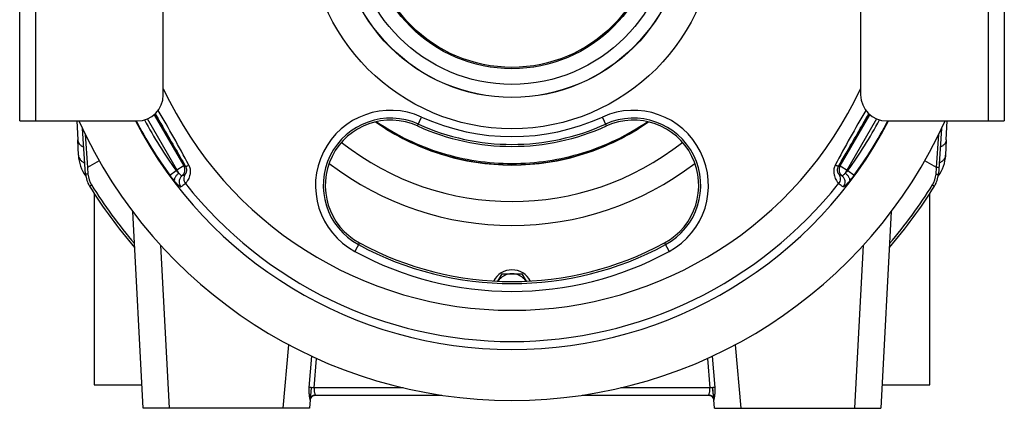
# Model space of a CAD drawing. Extents: x -1509 to 1181, y 8 to 1681.
# Tile 55 of 74: x -92 to 285, y 713 to 862. Entities that reach past the tile are written whole.
import ezdxf

# ---------------------------------------------------------------- set-up
doc = ezdxf.new("R2010")
doc.units = 0
doc.header["$LTSCALE"] = 65.395
doc.layers.get('0').update_dxf_attribs({"linetype": 'CONTINUOUS'})

msp = doc.modelspace()

# ---------------------------------------------------------------- linework, layer by layer
at = {"color": 7, "linetype": 'CONTINUOUS'}
for p, q in [((-92.3, 823.29), (-92.3, 973.29)), ((284.7, 973.29), (284.7, 823.29)), ((-37.3, 833.29), (-37.3, 963.29)), ((229.7, 963.29), (229.7, 833.29)), ((-92.3, 823.29), (-47.3, 823.29)), ((239.7, 823.29), (284.7, 823.29))]:
    msp.add_line(p, q, dxfattribs=at)
at = {"color": 9, "linetype": 'CONTINUOUS'}
for p, q in [((-86.3, 973.29), (-86.3, 823.29)), ((278.7, 823.29), (278.7, 973.29)), ((-40.8, 825.69), (-29.46, 806.05)), ((221.86, 806.05), (233.21, 825.69)), ((-31.35, 803.32), (-43.35, 824.11)), ((60.04, 821.36), (61.59, 824.78)), ((132.36, 821.36), (130.81, 824.78)), ((235.76, 824.11), (223.75, 803.32)), ((-67.21, 818.19), (-66.32, 805.46)), ((258.73, 805.46), (259.62, 818.19)), ((-61.84, 808.05), (-66.32, 805.46)), ((258.73, 805.46), (254.24, 808.05)), ((-66.32, 805.46), (-66.15, 802.96)), ((-34.82, 802.59), (-32.41, 804.35)), ((-29.46, 806.05), (-32.41, 804.35)), ((-28.8, 805.87), (-29.46, 806.05)), ((221.86, 806.05), (221.21, 805.87)), ((221.86, 806.05), (224.82, 804.35)), ((224.82, 804.35), (227.23, 802.59)), ((258.55, 802.96), (258.73, 805.46)), ((-65.57, 798.34), (-64.8, 798.82)), ((257.21, 798.82), (257.97, 798.34)), ((37.79, 776.62), (36, 773.33)), ((154.61, 776.62), (156.4, 773.33)), ((-38.34, 775.76), (-35.07, 713.29)), ((227.47, 713.29), (230.74, 775.76)), ((8.63, 713.29), (10.76, 737.61)), ((181.64, 737.61), (183.77, 713.29)), ((18.59, 721.22), (19.57, 733.23)), ((20.44, 721.14), (21.34, 732.41)), ((171.06, 732.41), (171.97, 721.14)), ((172.83, 733.23), (173.81, 721.22)), ((54.58, 721.14), (20.44, 721.14)), ((171.97, 721.14), (137.82, 721.14))]:
    msp.add_line(p, q, dxfattribs=at)
at = {"color": 2, "linetype": 'CONTINUOUS'}
for p, q in [((-70.41, 823.29), (-70.09, 816.02)), ((262.5, 816.02), (262.82, 823.29)), ((20.91, 718.3), (20.91, 718.29)), ((171.49, 718.29), (171.49, 718.3))]:
    msp.add_line(p, q, dxfattribs=at)
at = {"color": 6, "linetype": 'CONTINUOUS'}
for p, q in [((-67.06, 802.94), (-68.28, 820.44)), ((260.69, 820.44), (259.46, 802.94)), ((-69.84, 810.16), (-70.09, 816.02)), ((262.5, 816.02), (262.24, 810.16)), ((-63.8, 795.58), (-63.8, 722.29)), ((256.2, 722.29), (256.2, 795.58)), ((-45.06, 713.29), (-49.01, 788.61)), ((241.41, 788.61), (237.46, 713.29)), ((90.8, 761.94), (92.45, 764.79)), ((92.45, 764.79), (99.95, 764.79)), ((99.95, 764.79), (101.6, 761.94)), ((-63.8, 722.29), (-45.53, 722.29)), ((19.33, 721.21), (18.64, 713.29)), ((173.76, 713.29), (173.07, 721.21)), ((237.94, 722.29), (256.2, 722.29)), ((18.92, 716.47), (18.94, 716.62)), ((20.91, 718.29), (69.34, 718.29)), ((123.06, 718.29), (171.49, 718.29)), ((173.47, 716.62), (173.49, 716.47)), ((18.64, 713.29), (-45.06, 713.29)), ((173.76, 713.29), (237.46, 713.29))]:
    msp.add_line(p, q, dxfattribs=at)
for points in [[(18.94, 716.62), (18.97, 716.77), (19.01, 716.92), (19.06, 717.06), (19.13, 717.2), (19.2, 717.34), (19.29, 717.47), (19.39, 717.59), (19.49, 717.7), (19.6, 717.81), (19.72, 717.9), (19.85, 717.99), (19.99, 718.07), (20.13, 718.13), (20.27, 718.19), (20.42, 718.23), (20.57, 718.26), (20.72, 718.28), (20.88, 718.29), (20.91, 718.29)], [(171.49, 718.29), (171.52, 718.29), (171.68, 718.28), (171.83, 718.26), (171.98, 718.23), (172.13, 718.19), (172.28, 718.13), (172.42, 718.07), (172.55, 717.99), (172.68, 717.9), (172.8, 717.81), (172.91, 717.7), (173.02, 717.59), (173.11, 717.47), (173.2, 717.34), (173.27, 717.2), (173.34, 717.06), (173.39, 716.92), (173.44, 716.77), (173.47, 716.62)]]:
    msp.add_lwpolyline(points, dxfattribs=at)
at = {"color": 9, "linetype": 'CONTINUOUS'}
for radius in [77.99, 66.05, 65.97, 61]:
    msp.add_circle((96.2, 898.29), radius, dxfattribs=at)
at = {"color": 6, "linetype": 'CONTINUOUS'}
for radius in [55, 54.5]:
    msp.add_circle((96.2, 898.29), radius, dxfattribs=at)
at = {"color": 7, "linetype": 'CONTINUOUS'}
for centre, radius, start, end in [((-47.3, 833.29), 10, 270, 360), ((239.7, 833.29), 10, 180, 270), ((96.2, 898.29), 182, 204.3367, 335.6633), ((96.2, 898.29), 162.5, 207.4897, 332.5103), ((49.71, 798.6), 25, 65.5923, 241.5234), ((142.69, 798.6), 25, 298.4766, 114.4077), ((96.2, 901.04), 87.5, 245.5923, 294.4077), ((96.2, 884.3), 122.5, 241.5234, 298.4766)]:
    msp.add_arc(centre, radius, start, end, dxfattribs=at)
at = {"color": 9, "linetype": 'CONTINUOUS'}
for centre, radius, start, end in [((96.2, 898.29), 147.49, 205.1564, 334.8435), ((-438.83, 589.42), 465.01, 27.8125, 30.77), ((49.71, 798.6), 28.75, 65.5923, 241.5234), ((142.69, 798.6), 28.75, 298.4766, 114.4077), ((628.25, 591.09), 461.59, 149.219, 152.1984), ((96.2, 898.29), 162.26, 207.5337, 216.1463), ((96.2, 898.29), 159.27, 207.9318, 216.1459), ((49.71, 798.6), 25.77, 65.5923, 241.5234), ((96.2, 897.48), 90.99, 235.0116, 304.9864), ((96.2, 901.04), 86.73, 245.5923, 294.4077), ((96.2, 901.04), 83.75, 245.5923, 294.4077), ((142.69, 798.6), 25.77, 298.4766, 114.4077), ((96.2, 898.29), 159.27, 323.8541, 332.0682), ((96.2, 898.29), 162.26, 323.8538, 332.4663), ((96.2, 897.82), 105.37, 231.7292, 308.2734), ((-32.06, 804.55), 3, 309.2734, 29.9784), ((224.46, 804.55), 3, 150.0216, 230.7267), ((-57.16, 803.59), 9.01, 184.0113, 211.9621), ((96.2, 898.29), 159.43, 218.3526, 321.6471), ((249.57, 803.59), 9.01, 328.0346, 355.9922), ((96.2, 899.29), 189.78, 211.966, 220.3762), ((96.2, 899.29), 189.78, 319.6238, 328.0338), ((96.2, 884.3), 126.25, 241.5234, 298.4766), ((96.2, 884.3), 123.27, 241.5234, 298.4766)]:
    msp.add_arc(centre, radius, start, end, dxfattribs=at)
at = {"color": 2, "linetype": 'CONTINUOUS'}
for centre, radius, start, end in [((-55.35, 810.79), 14.5, 182.5, 216.7571), ((247.76, 810.79), 14.5, 323.2429, 357.5), ((-55.35, 810.79), 14.29, 213.8625, 215.2453), ((247.76, 810.79), 14.29, 324.7547, 326.1375), ((96.2, 758.29), 8, 27.7789, 152.2212), ((20.89, 716.29), 1.98, 170.645, 174.9888), ((20.91, 716.29), 2, 90.005, 170.696), ((171.49, 716.29), 2, 9.6767, 89.9943), ((171.51, 716.29), 1.98, 5.0129, 9.7274)]:
    msp.add_arc(centre, radius, start, end, dxfattribs=at)
at = {"color": 6, "linetype": 'CONTINUOUS'}
for centre, radius, start, end in [((96.2, 898.29), 115, 232.499, 307.5011), ((-57.08, 803.63), 10, 184, 211.9662), ((249.49, 803.63), 10, 328.0338, 356), ((96.2, 899.29), 190.69, 211.9662, 220.7315), ((96.2, 899.29), 190.69, 319.2685, 328.0338), ((96.2, 758.29), 6.5, 34.0984, 145.9016), ((153.36, 717.09), 20, 5, 11.7887)]:
    msp.add_arc(centre, radius, start, end, dxfattribs=at)
at = {"color": 2, "linetype": 'CONTINUOUS'}
for centre, major_axis, start_param, end_param in [((20.44, 721.03), (1.99, -0.16), 1.574966, 2.754995), ((171.97, 721.03), (1.99, 0.16), 0.386598, 1.566627)]:
    msp.add_ellipse(centre, major_axis=major_axis, ratio=0.052168, start_param=start_param, end_param=end_param, dxfattribs=at)
at = {"color": 9, "linetype": 'CONTINUOUS'}
for points, knots in [([(-40.43, 826.03), (-39.46, 824.35), (-35.58, 817.63), (-31.7, 810.91), (-28.8, 805.87)], [0, 0, 0, 0, 0.250306, 1, 1, 1, 1]), ([(221.21, 805.87), (222.17, 807.55), (226.04, 814.27), (229.92, 820.99), (232.83, 826.03)], [0, 0, 0, 0, 0.249353, 1, 1, 1, 1]), ([(43.98, 822.92), (47.77, 820.26), (55.77, 815.51), (68.71, 810.31), (82.29, 807.13), (96.2, 806.06), (110.11, 807.13), (123.69, 810.31), (136.63, 815.51), (144.63, 820.26), (148.42, 822.92)], [0, 0, 0, 0, 0.124978, 0.249975, 0.374983, 0.5, 0.625017, 0.750025, 0.875022, 1, 1, 1, 1]), ([(-70.09, 816.02), (-70.08, 815.75), (-69.96, 815.2), (-69.47, 814.44), (-68.73, 813.74), (-68.12, 813.36), (-67.78, 813.19)], [0, 0, 0, 0, 0.206611, 0.436289, 0.700044, 1, 1, 1, 1]), ([(262.5, 816.02), (262.49, 815.75), (262.36, 815.2), (261.88, 814.44), (261.13, 813.74), (260.52, 813.36), (260.18, 813.19)], [0, 0, 0, 0, 0.206612, 0.43629, 0.700045, 1, 1, 1, 1]), ([(-69.84, 810.16), (-69.83, 809.87), (-69.69, 809.27), (-69.17, 808.44), (-68.37, 807.7), (-67.71, 807.29), (-67.35, 807.1)], [0, 0, 0, 0, 0.209553, 0.440971, 0.704146, 1, 1, 1, 1]), ([(262.24, 810.16), (262.23, 809.87), (262.09, 809.27), (261.57, 808.44), (260.77, 807.7), (260.11, 807.29), (259.75, 807.1)], [0, 0, 0, 0, 0.209553, 0.44097, 0.704146, 1, 1, 1, 1]), ([(-31.35, 803.32), (-31.63, 803.09), (-32.04, 802.71), (-32.5, 802.14), (-32.78, 801.71), (-32.98, 801.28), (-33.11, 800.81), (-33.1, 800.45), (-33.01, 800.28)], [0, 0, 0, 0, 0.300795, 0.45377, 0.598279, 0.727348, 0.83738, 1, 1, 1, 1]), ([(-31.35, 803.32), (-31.44, 803.39), (-31.81, 803.72), (-32.16, 804.07), (-32.41, 804.35)], [0, 0, 0, 0, 0.239563, 1, 1, 1, 1]), ([(-30.16, 802.23), (-30.18, 802.22), (-30.23, 802.23), (-30.31, 802.28), (-30.43, 802.36), (-30.64, 802.55), (-30.95, 802.87), (-31.21, 803.15), (-31.35, 803.32)], [0, 0, 0, 0, 0.033042, 0.091749, 0.179035, 0.294659, 0.60458, 1, 1, 1, 1]), ([(-28.8, 805.87), (-28.69, 805.67), (-28.51, 805.25), (-28.41, 804.61), (-28.44, 804.06), (-28.54, 803.62), (-28.68, 803.29), (-28.81, 803.06), (-28.92, 802.91), (-28.99, 802.84), (-29.02, 802.82)], [0, 0, 0, 0, 0.218557, 0.416028, 0.584472, 0.722021, 0.830248, 0.911485, 0.967626, 1, 1, 1, 1]), ([(-27.54, 806.38), (-27.31, 805.94), (-27, 804.99), (-26.95, 803.59), (-27.18, 802.36), (-27.55, 801.35), (-27.95, 800.57), (-28.31, 800), (-28.6, 799.62), (-28.76, 799.43), (-28.82, 799.37)], [0, 0, 0, 0, 0.200495, 0.387114, 0.553422, 0.695732, 0.812205, 0.901993, 0.96467, 1, 1, 1, 1]), ([(-28.8, 805.87), (-28.8, 805.87), (-28.75, 805.86), (-28.68, 805.88), (-28.57, 805.91), (-28.43, 805.97), (-28.25, 806.04), (-27.94, 806.18), (-27.71, 806.3), (-27.54, 806.38)], [0, 0, 0, 0, 0.026946, 0.079807, 0.163081, 0.277285, 0.421548, 0.592872, 1, 1, 1, 1]), ([(219.94, 806.38), (219.71, 805.94), (219.4, 804.99), (219.36, 803.59), (219.59, 802.36), (219.95, 801.35), (220.35, 800.57), (220.71, 800), (221, 799.62), (221.16, 799.43), (221.22, 799.37)], [0, 0, 0, 0, 0.200495, 0.387114, 0.553422, 0.695732, 0.812205, 0.901993, 0.96467, 1, 1, 1, 1]), ([(221.21, 805.87), (221.2, 805.87), (221.16, 805.86), (221.08, 805.88), (220.97, 805.91), (220.82, 805.97), (220.64, 806.05), (220.34, 806.18), (220.11, 806.3), (219.94, 806.38)], [0, 0, 0, 0, 0.027498, 0.081486, 0.166153, 0.28158, 0.426452, 0.597419, 1, 1, 1, 1]), ([(221.42, 802.82), (221.39, 802.84), (221.33, 802.91), (221.22, 803.06), (221.08, 803.29), (220.95, 803.62), (220.84, 804.06), (220.81, 804.61), (220.91, 805.25), (221.09, 805.67), (221.21, 805.87)], [0, 0, 0, 0, 0.032374, 0.088515, 0.169752, 0.277979, 0.415528, 0.583972, 0.781443, 1, 1, 1, 1]), ([(223.75, 803.32), (223.61, 803.15), (223.36, 802.87), (223.04, 802.55), (222.83, 802.36), (222.72, 802.28), (222.64, 802.23), (222.58, 802.22), (222.56, 802.23)], [0, 0, 0, 0, 0.395472, 0.705365, 0.820975, 0.908254, 0.966958, 1, 1, 1, 1]), ([(224.82, 804.35), (224.73, 804.25), (224.39, 803.89), (224.03, 803.55), (223.75, 803.32)], [0, 0, 0, 0, 0.257091, 1, 1, 1, 1]), ([(223.75, 803.32), (224.04, 803.09), (224.44, 802.71), (224.9, 802.15), (225.19, 801.71), (225.38, 801.28), (225.52, 800.81), (225.5, 800.46), (225.41, 800.28)], [0, 0, 0, 0, 0.300118, 0.452953, 0.597477, 0.726697, 0.836951, 1, 1, 1, 1]), ([(-66.15, 802.96), (-66.26, 802.95), (-66.43, 802.94), (-66.65, 802.93), (-66.79, 802.92), (-66.9, 802.92), (-66.99, 802.92), (-67.03, 802.93), (-67.06, 802.93), (-67.06, 802.94)], [0, 0, 0, 0, 0.374845, 0.552678, 0.709954, 0.836855, 0.928186, 0.981355, 1, 1, 1, 1]), ([(-33.01, 800.28), (-33.16, 800.45), (-33.79, 801.21), (-34.38, 801.98), (-34.82, 802.59)], [0, 0, 0, 0, 0.237086, 1, 1, 1, 1]), ([(-33.01, 800.28), (-32.73, 799.94), (-32.21, 799.36), (-31.57, 798.71), (-31.15, 798.34), (-30.91, 798.16), (-30.75, 798.06), (-30.64, 798.04), (-30.6, 798.06)], [0, 0, 0, 0, 0.394652, 0.70461, 0.8209, 0.90869, 0.967412, 1, 1, 1, 1]), ([(-30.16, 802.23), (-30.45, 801.99), (-30.95, 801.39), (-31.32, 800.24), (-31.2, 799.05), (-30.83, 798.35), (-30.6, 798.06)], [0, 0, 0, 0, 0.239688, 0.499143, 0.759138, 1, 1, 1, 1]), ([(-28.82, 799.37), (-29.21, 798.98), (-29.8, 798.51), (-30.44, 798.14), (-30.6, 798.06)], [0, 0, 0, 0, 0.748058, 1, 1, 1, 1]), ([(-29.02, 802.82), (-29.11, 802.76), (-29.47, 802.53), (-29.86, 802.34), (-30.16, 802.23)], [0, 0, 0, 0, 0.246202, 1, 1, 1, 1]), ([(-29.02, 802.82), (-29.17, 802.58), (-29.41, 802.02), (-29.52, 801.1), (-29.33, 800.17), (-29.01, 799.61), (-28.82, 799.37)], [0, 0, 0, 0, 0.233969, 0.486107, 0.745726, 1, 1, 1, 1]), ([(221.42, 802.82), (221.58, 802.57), (221.83, 802), (221.92, 801.06), (221.72, 800.14), (221.41, 799.6), (221.22, 799.37)], [0, 0, 0, 0, 0.243434, 0.49924, 0.755485, 1, 1, 1, 1]), ([(223.01, 798.06), (222.84, 798.14), (222.44, 798.38), (221.84, 798.81), (221.42, 799.17), (221.22, 799.37)], [0, 0, 0, 0, 0.251626, 0.625788, 1, 1, 1, 1]), ([(222.56, 802.23), (222.46, 802.27), (222.06, 802.43), (221.68, 802.64), (221.42, 802.82)], [0, 0, 0, 0, 0.255056, 1, 1, 1, 1]), ([(222.56, 802.23), (222.85, 801.99), (223.36, 801.39), (223.72, 800.24), (223.6, 799.05), (223.24, 798.35), (223.01, 798.06)], [0, 0, 0, 0, 0.239688, 0.499145, 0.759139, 1, 1, 1, 1]), ([(225.41, 800.28), (225.13, 799.94), (224.61, 799.36), (223.98, 798.71), (223.55, 798.34), (223.32, 798.16), (223.15, 798.06), (223.04, 798.04), (223.01, 798.06)], [0, 0, 0, 0, 0.394652, 0.704644, 0.820895, 0.908658, 0.967317, 1, 1, 1, 1]), ([(227.23, 802.59), (227.08, 802.38), (226.49, 801.6), (225.88, 800.83), (225.41, 800.28)], [0, 0, 0, 0, 0.259326, 1, 1, 1, 1]), ([(258.55, 802.96), (258.67, 802.95), (258.83, 802.94), (259.05, 802.93), (259.19, 802.92), (259.3, 802.92), (259.39, 802.92), (259.43, 802.93), (259.46, 802.93), (259.46, 802.94)], [0, 0, 0, 0, 0.374845, 0.552678, 0.709954, 0.836855, 0.928186, 0.981355, 1, 1, 1, 1])]:
    msp.add_open_spline(points, degree=3, knots=knots, dxfattribs=at)
at = {"color": 6, "linetype": 'CONTINUOUS'}
for points, knots in [([(44.35, 823), (48.14, 820.41), (56.11, 815.8), (68.97, 810.76), (82.43, 807.69), (96.2, 806.66), (109.98, 807.69), (123.44, 810.76), (136.3, 815.8), (144.27, 820.42), (148.06, 823.01)], [0, 0, 0, 0, 0.124999, 0.249998, 0.374999, 0.5, 0.625001, 0.750002, 0.875001, 1, 1, 1, 1]), ([(259.64, 805.44), (259.64, 805.44), (259.63, 805.43), (259.61, 805.43), (259.56, 805.43), (259.48, 805.43), (259.37, 805.43), (259.23, 805.43), (259.02, 805.44), (258.84, 805.45), (258.73, 805.46)], [0, 0, 0, 0, 0.006435, 0.021108, 0.077201, 0.167854, 0.290147, 0.439966, 0.612224, 1, 1, 1, 1])]:
    msp.add_open_spline(points, degree=3, knots=knots, dxfattribs=at)
at = {"color": 2, "linetype": 'CONTINUOUS'}
for points, knots in [([(18.91, 716.54), (18.9, 716.63), (18.86, 716.84), (18.8, 717.22), (18.72, 717.71), (18.61, 718.55), (18.52, 719.73), (18.55, 720.71), (18.59, 721.22)], [0, 0, 0, 0, 0.052671, 0.136714, 0.246084, 0.37506, 0.673073, 1, 1, 1, 1]), ([(20.44, 721.14), (20.41, 720.96), (20.39, 720.6), (20.41, 720.08), (20.49, 719.61), (20.59, 719.2), (20.71, 718.85), (20.8, 718.62), (20.86, 718.47), (20.89, 718.39), (20.9, 718.34), (20.91, 718.31), (20.91, 718.3)], [0, 0, 0, 0, 0.18729, 0.366516, 0.532194, 0.67984, 0.805245, 0.903712, 0.941224, 0.970065, 0.989729, 1, 1, 1, 1]), ([(171.49, 718.3), (171.49, 718.31), (171.5, 718.34), (171.52, 718.39), (171.55, 718.47), (171.6, 718.62), (171.7, 718.85), (171.81, 719.2), (171.91, 719.61), (171.99, 720.08), (172.02, 720.6), (171.99, 720.96), (171.97, 721.14)], [0, 0, 0, 0, 0.01027, 0.029932, 0.05877, 0.096277, 0.194736, 0.320134, 0.467773, 0.633452, 0.812687, 1, 1, 1, 1]), ([(173.81, 721.22), (173.83, 720.94), (173.86, 720.39), (173.86, 719.59), (173.82, 718.82), (173.74, 718.13), (173.66, 717.52), (173.58, 717.09), (173.53, 716.81), (173.51, 716.66), (173.49, 716.55), (173.48, 716.5), (173.49, 716.48)], [0, 0, 0, 0, 0.175054, 0.345306, 0.506879, 0.655383, 0.785595, 0.891211, 0.932564, 0.964933, 0.98771, 1, 1, 1, 1]), ([(18.92, 716.48), (18.92, 716.48), (18.92, 716.5), (18.92, 716.52), (18.91, 716.54)], [0, 0, 0, 0, 0.164995, 1, 1, 1, 1])]:
    msp.add_open_spline(points, degree=3, knots=knots, dxfattribs=at)

doc.saveas('drawing.dxf')
